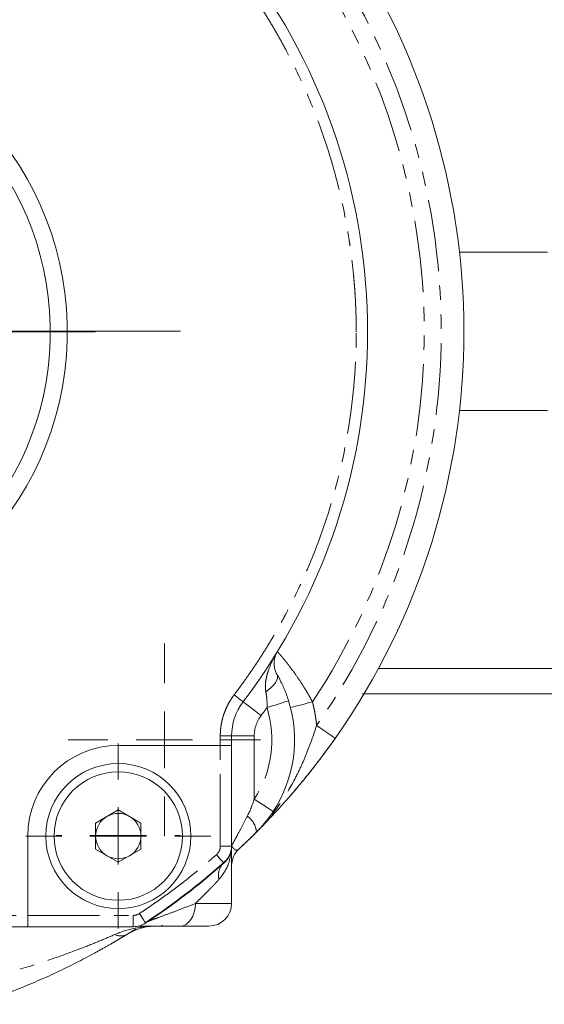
# Model space of a CAD drawing. Header units: millimetres. Extents: x 35 to 726, y 59 to 831.
# Tile 4 of 18: x 207 to 253, y 62 to 149. Entities that reach past the tile are written whole.
import ezdxf

# ---------------------------------------------------------------- set-up
doc = ezdxf.new("R2010")
doc.units = ezdxf.units.MM
doc.linetypes.add('PHANTOM', pattern=[12.7, 6.35, -1.27, 1.27, -1.27, 1.27, -1.27])

# ---------------------------------------------------------------- blocks, each defined once
blk = doc.blocks.new('SW_CENTERMARKSYMBOL_4')
at = {"color": 0, "linetype": 'Continuous', "lineweight": 0}
for p, q in [((0, 5), (0, 37.5)), ((0, 0), (0, 2.5)), ((-5, 0), (-37.5, 0)), ((0, 0), (-2.5, 0)), ((0, 0), (0, -2.5)), ((0, 0), (2.5, 0)), ((5, 0), (37.5, 0)), ((0, -5), (0, -37.5))]:
    blk.add_line(p, q, dxfattribs=at)
blk = doc.blocks.new('SW_CENTERMARKSYMBOL_6')
at = {"color": 0, "linetype": 'Continuous', "lineweight": 0}
for p, q in [((0, 5), (0, 30)), ((0, 0), (0, 2.5)), ((-5, 0), (-30, 0)), ((0, 0), (-2.5, 0)), ((0, 0), (0, -2.5)), ((0, 0), (2.5, 0)), ((5, 0), (30, 0)), ((0, -5), (0, -30))]:
    blk.add_line(p, q, dxfattribs=at)
blk = doc.blocks.new('SW_CENTERMARKSYMBOL_9')
at = {"color": 0, "linetype": 'Continuous', "lineweight": 0}
for p, q in [((0, 5), (0, 8.17)), ((0, 0), (0, 2.5)), ((-5, 0), (-8.17, 0)), ((0, 0), (-2.5, 0)), ((0, 0), (0, -2.5)), ((0, 0), (2.5, 0)), ((5, 0), (8.17, 0)), ((0, -5), (0, -8.17))]:
    blk.add_line(p, q, dxfattribs=at)
blk = doc.blocks.new('SW_CENTERMARKSYMBOL_13')
at = {"color": 0, "linetype": 'Continuous', "lineweight": 0}
for p, q in [((0, 5), (0, 5.5)), ((0, 0), (0, 2.5)), ((-5, 0), (-5.5, 0)), ((0, 0), (-2.5, 0)), ((0, 0), (0, -2.5)), ((0, 0), (2.5, 0)), ((5, 0), (5.5, 0)), ((0, -5), (0, -5.5))]:
    blk.add_line(p, q, dxfattribs=at)
blk = doc.blocks.new('SW_CENTERMARKSYMBOL_17')
at = {"color": 0, "linetype": 'Continuous', "lineweight": 0}
for p, q in [((0, 5), (0, 8.5)), ((0, 0), (0, 2.5)), ((-5, 0), (-8.5, 0)), ((0, 0), (-2.5, 0)), ((0, 0), (0, -2.5)), ((0, 0), (2.5, 0)), ((5, 0), (8.5, 0)), ((0, -5), (0, -8.5))]:
    blk.add_line(p, q, dxfattribs=at)

msp = doc.modelspace()

# ---------------------------------------------------------------- linework, layer by layer
at = {"color": 7, "linetype": 'Continuous', "lineweight": 15}
for p, q in [((253.115, 128.365), (245.349, 128.365)), ((253.115, 114.365), (245.349, 114.365)), ((306.742, 91.615), (238.207, 91.615)), ((225.242, 84.812), (225.242, 85.647)), ((224.242, 84.812), (215.242, 84.812)), ((225.242, 84.812), (224.242, 84.812)), ((225.242, 75.922), (225.242, 84.812)), ((215.242, 79.121), (213.242, 77.966)), ((217.242, 77.966), (215.242, 79.121)), ((213.242, 77.966), (213.242, 75.657)), ((217.242, 75.657), (217.242, 77.966)), ((207.242, 76.812), (207.242, 69.812)), ((213.242, 75.657), (215.242, 74.502)), ((215.242, 74.502), (217.242, 75.657)), ((225.242, 70.865), (225.242, 75.922)), ((207.242, 69.812), (207.242, 68.812)), ((159.242, 68.812), (207.242, 68.812)), ((207.242, 68.812), (216.559, 68.812)), ((219.065, 68.865), (219.142, 68.942))]:
    msp.add_line(p, q, dxfattribs=at)
at = {"color": 8, "linetype": 'PHANTOM', "lineweight": 0}
for p, q in [((224.242, 84.812), (224.242, 85.647)), ((224.242, 85.647), (225.242, 85.647)), ((225.242, 85.647), (227.242, 85.647)), ((227.242, 85.647), (227.242, 80.083)), ((224.242, 75.922), (224.242, 84.812)), ((224.242, 75.922), (225.242, 75.922)), ((225.242, 70.865), (222.041, 70.865)), ((159.242, 69.812), (207.242, 69.812)), ((207.242, 69.812), (216.559, 69.812)), ((216.559, 68.812), (216.559, 69.812))]:
    msp.add_line(p, q, dxfattribs=at)
at = {"color": 8, "linetype": 'PHANTOM', "lineweight": 0, "flags": 128}
for points in [[(229.261, 91.056), (229.307, 90.918), (229.3, 90.754), (229.239, 90.57), (229.129, 90.37), (228.97, 90.16), (228.769, 89.948), (228.53, 89.738), (228.262, 89.539)], [(225.462, 89.274), (225.618, 89.156), (225.767, 89.042), (225.905, 88.938), (226.025, 88.846), (226.125, 88.771), (226.198, 88.715), (226.244, 88.681), (226.259, 88.669)], [(226.259, 88.669), (226.289, 88.646), (226.38, 88.577), (226.527, 88.465), (226.725, 88.315), (226.967, 88.132), (227.242, 87.923), (227.541, 87.696), (227.852, 87.46)], [(230.275, 88.75), (230.239, 88.738), (230.13, 88.704), (229.954, 88.649), (229.717, 88.574), (229.428, 88.483), (229.098, 88.38), (228.74, 88.267), (228.367, 88.15)], [(232.381, 88.657), (232.003, 88.56), (231.64, 88.467), (231.305, 88.381), (231.011, 88.305), (230.77, 88.244), (230.591, 88.198), (230.481, 88.169), (230.444, 88.16)], [(234.38, 85.432), (234.348, 85.455), (234.255, 85.52), (234.104, 85.626), (233.901, 85.769), (233.653, 85.943), (233.37, 86.142), (233.063, 86.358), (232.744, 86.582)], [(228.913, 78.984), (228.881, 79.005), (228.786, 79.068), (228.631, 79.169), (228.423, 79.306), (228.17, 79.472), (227.881, 79.662), (227.568, 79.868), (227.242, 80.083)], [(223.903, 75.171), (224.032, 75.025), (224.156, 74.884), (224.27, 74.755), (224.371, 74.641), (224.453, 74.548), (224.514, 74.478), (224.551, 74.436), (224.564, 74.421)], [(222.041, 70.865), (222.015, 70.475), (221.94, 70.1), (221.817, 69.754), (221.652, 69.451), (221.451, 69.202), (221.222, 69.017), (220.973, 68.903), (220.715, 68.865)], [(217.109, 69.977), (217.217, 69.814), (217.32, 69.658), (217.415, 69.513), (217.499, 69.387), (217.567, 69.283), (217.618, 69.206), (217.649, 69.158), (217.66, 69.142)]]:
    msp.add_lwpolyline(points, dxfattribs=at)
at = {"color": 7, "linetype": 'Continuous', "lineweight": 15, "flags": 128}
for points in [[(225.878, 75.665), (227.016, 76.755), (228.121, 77.866)], [(214.597, 67.299), (215.848, 68.044), (216.746, 68.604)]]:
    msp.add_lwpolyline(points, dxfattribs=at)
at = {"color": 7, "linetype": 'Continuous', "lineweight": 15}
for radius in [6.4, 5.67]:
    msp.add_circle((215.242, 76.812), radius, dxfattribs=at)
for centre, radius, start, end in [((183.242, 121.365), 62.5, 324.90592, 35.09408), ((183.242, 121.312), 54, 322.80761, 37.19239), ((183.242, 121.312), 27.5, 269.43018, 176.73169), ((183.242, 121.312), 26, 189.13144, 173.38233), ((230.242, 85.647), 5, 142.80761, 180), ((219.304, 85.303), 11.5, 326.67128, 17.44298), ((183.242, 121.365), 62.5, 317.91003, 324.90592), ((215.242, 76.812), 8, 90, 180), ((215.242, 76.812), 2, 120, 180), ((215.242, 76.812), 2, 60, 120), ((215.242, 76.812), 2, 0, 60), ((215.242, 76.812), 2, 180, 240), ((215.242, 76.812), 2, 300, 0), ((223.242, 75.975), 2, 311.38817, 0), ((223.242, 75.922), 2, 311.38817, 0), ((227.242, 74.203), 2, 133.01349, 180), ((215.242, 76.812), 2, 240, 300), ((183.242, 121.365), 62.5, 303.41427, 311.38817), ((183.242, 121.312), 62.5, 303.41427, 311.38817), ((223.242, 70.865), 2, 270, 0), ((216.559, 70.812), 2, 270, 303.41427)]:
    msp.add_arc(centre, radius, start, end, dxfattribs=at)
at = {"color": 8, "linetype": 'PHANTOM', "lineweight": 0}
for centre, radius, start, end in [((225.448, 76.976), 1.997, 5.58856, 53.66095), ((225.732, 73.334), 1.649, 146.98387, 192.59291), ((215.455, 69.11), 1.116, 242.01625, 297.98375)]:
    msp.add_arc(centre, radius, start, end, dxfattribs=at)
for points, knots in [([(232.744, 156.148), (239.901, 145.961), (243.742, 133.814), (243.742, 108.916), (239.901, 96.769), (232.744, 86.582)], [0, 0, 0, 0, 0.5, 0.5, 1, 1, 1, 1]), ([(232.381, 88.657), (238.815, 98.338), (242.245, 109.705), (242.238, 132.954), (238.801, 144.319), (232.361, 153.997)], [0, 0, 0, 0, 0.5, 0.5, 1, 1, 1, 1]), ([(236.242, 121.312), (236.241, 121.549), (236.239, 122.025), (236.224, 122.737), (236.201, 123.449), (236.167, 124.16), (236.124, 124.87), (236.072, 125.579), (236.01, 126.288), (235.938, 126.996), (235.857, 127.703), (235.766, 128.409), (235.666, 129.114), (235.371, 131.009), (234.744, 134.073), (233.53, 138.232), (231.983, 142.279), (230.528, 145.312), (229.378, 147.41), (228.66, 148.64), (227.911, 149.85), (227.128, 151.038), (226.315, 152.208), (225.747, 152.969), (225.462, 153.35)], [0, 0, 0, 0, 0.020734, 0.041448, 0.062148, 0.082836, 0.103516, 0.124193, 0.144869, 0.165549, 0.186236, 0.206934, 0.227647, 0.248378, 0.374183, 0.500003, 0.625807, 0.751627, 0.793066, 0.834448, 0.875802, 0.917159, 0.958548, 1, 1, 1, 1]), ([(225.462, 89.274), (225.605, 89.463), (225.891, 89.843), (226.31, 90.42), (226.721, 91.001), (227.124, 91.588), (227.519, 92.179), (227.906, 92.776), (228.285, 93.378), (228.656, 93.985), (229.019, 94.597), (229.374, 95.215), (229.72, 95.837), (230.631, 97.525), (231.983, 100.345), (233.53, 104.391), (234.744, 108.55), (235.418, 111.847), (235.771, 114.213), (235.943, 115.627), (236.077, 117.043), (236.171, 118.463), (236.231, 119.886), (236.238, 120.836), (236.242, 121.312)], [0, 0, 0, 0, 0.020734, 0.041448, 0.062148, 0.082836, 0.103516, 0.124193, 0.144869, 0.165549, 0.186236, 0.206934, 0.227647, 0.248378, 0.374183, 0.500003, 0.625807, 0.751627, 0.793066, 0.834448, 0.875802, 0.917159, 0.958548, 1, 1, 1, 1]), ([(229.288, 93.102), (229.11, 92.813), (228.95, 92.517), (228.667, 91.912), (228.543, 91.603), (228.398, 91.144), (228.356, 90.992), (228.287, 90.688), (228.26, 90.535), (228.207, 90.086), (228.208, 89.802), (228.262, 89.539)], [0, 0, 0, 0, 0.25, 0.25, 0.5, 0.5, 0.625, 0.625, 0.75, 0.75, 1, 1, 1, 1]), ([(232.381, 88.657), (232.343, 88.728), (232.266, 88.871), (232.15, 89.08), (232.034, 89.284), (231.918, 89.483), (231.802, 89.676), (231.688, 89.863), (231.575, 90.045), (231.463, 90.22), (231.21, 90.61), (230.818, 91.179), (230.418, 91.716), (230.147, 92.065), (229.978, 92.278), (229.823, 92.468), (229.686, 92.635), (229.566, 92.778), (229.466, 92.895), (229.387, 92.987), (229.33, 93.053), (229.294, 93.094), (229.29, 93.099), (229.288, 93.102)], [0, 0, 0, 0, 0.029716, 0.058938, 0.087671, 0.115922, 0.143694, 0.170994, 0.197826, 0.224195, 0.250108, 0.377107, 0.500026, 0.550414, 0.600612, 0.650661, 0.700601, 0.75047, 0.800304, 0.850139, 0.900011, 0.949953, 1, 1, 1, 1]), ([(228.262, 89.539), (228.304, 89.339), (228.334, 89.122), (228.371, 88.657), (228.377, 88.407), (228.367, 88.15)], [0, 0, 0, 0, 0.5, 0.5, 1, 1, 1, 1]), ([(224.242, 85.647), (224.243, 85.728), (224.245, 85.891), (224.26, 86.134), (224.284, 86.376), (224.319, 86.616), (224.363, 86.855), (224.417, 87.092), (224.48, 87.327), (224.578, 87.638), (224.723, 88.018), (224.933, 88.456), (225.176, 88.878), (225.367, 89.141), (225.462, 89.274)], [0, 0, 0, 0, 0.0628827, 0.1254515, 0.1878088, 0.2500579, 0.312303, 0.3746479, 0.4371961, 0.5000502, 0.6253763, 0.749923, 0.874521, 1, 1, 1, 1]), ([(232.744, 86.582), (232.732, 86.699), (232.708, 86.932), (232.66, 87.28), (232.604, 87.627), (232.539, 87.972), (232.466, 88.316), (232.409, 88.543), (232.381, 88.657)], [0, 0, 0, 0, 0.166855, 0.333484, 0.5, 0.666516, 0.833145, 1, 1, 1, 1]), ([(232.744, 86.582), (232.504, 85.833), (232.237, 85.062), (231.763, 83.865), (231.593, 83.458), (231.225, 82.644), (231.027, 82.236), (230.388, 81.012), (229.896, 80.195), (228.768, 78.622), (228.132, 77.867), (227.436, 77.171)], [0, 0, 0, 0, 0.25, 0.25, 0.375, 0.375, 0.5, 0.5, 0.75, 0.75, 1, 1, 1, 1]), ([(226.632, 78.585), (226.464, 78.249), (226.3, 77.929), (225.985, 77.327), (225.832, 77.042), (225.633, 76.676), (225.57, 76.562), (225.459, 76.36), (225.41, 76.273), (225.328, 76.128), (225.296, 76.071), (225.253, 75.995), (225.242, 75.975), (225.242, 75.975)], [0, 0, 0, 0, 0.25, 0.25, 0.5, 0.5, 0.625, 0.625, 0.75, 0.75, 0.875, 0.875, 1, 1, 1, 1]), ([(223.903, 75.171), (223.929, 75.196), (223.981, 75.245), (224.048, 75.327), (224.106, 75.415), (224.171, 75.54), (224.229, 75.709), (224.238, 75.85), (224.242, 75.922)], [0, 0, 0, 0, 0.126276, 0.250834, 0.37505, 0.500309, 0.747998, 1, 1, 1, 1]), ([(225.242, 75.975), (225.242, 75.974), (225.243, 75.973), (225.249, 75.962), (225.26, 75.944), (225.277, 75.915), (225.305, 75.87), (225.352, 75.8), (225.423, 75.707), (225.504, 75.633), (225.598, 75.578), (225.692, 75.563), (225.791, 75.594), (225.851, 75.643), (225.878, 75.665)], [0, 0, 0, 0, 0.029305, 0.059546, 0.091467, 0.125809, 0.182189, 0.251214, 0.357314, 0.501631, 0.589233, 0.751235, 0.887771, 1, 1, 1, 1]), ([(217.109, 69.977), (217.325, 70.121), (217.758, 70.408), (218.399, 70.85), (219.035, 71.298), (219.664, 71.755), (220.288, 72.219), (220.906, 72.692), (221.517, 73.172), (222.123, 73.66), (222.723, 74.155), (223.317, 74.659), (223.708, 75), (223.903, 75.171)], [0, 0, 0, 0, 0.091018, 0.181971, 0.272873, 0.363738, 0.454582, 0.545418, 0.636262, 0.727127, 0.818029, 0.908982, 1, 1, 1, 1]), ([(225.168, 75.544), (225.132, 75.149), (225.046, 74.214), (224.46, 73.428), (224.122, 72.974)], [0, 0, 0, 0, 0.4230746, 1, 1, 1, 1]), ([(224.122, 72.974), (224.078, 72.927), (223.988, 72.831), (223.845, 72.68), (223.691, 72.519), (223.528, 72.349), (223.355, 72.17), (223.126, 71.937), (222.831, 71.639), (222.455, 71.266), (222.182, 71.001), (222.041, 70.865)], [0, 0, 0, 0, 0.078065, 0.158279, 0.240666, 0.325252, 0.412057, 0.501102, 0.656908, 0.823186, 1, 1, 1, 1]), ([(222.041, 70.865), (221.657, 70.713), (221.269, 70.561), (220.498, 70.264), (220.114, 70.118), (219.372, 69.841), (219.015, 69.709), (218.531, 69.532), (218.378, 69.476), (218.101, 69.375), (217.978, 69.329), (217.88, 69.291)], [0, 0, 0, 0, 0.25, 0.25, 0.5, 0.5, 0.75, 0.75, 0.875, 0.875, 1, 1, 1, 1]), ([(218.597, 68.865), (217.954, 68.865), (217.311, 68.801), (216.073, 68.551), (215.479, 68.365), (214.931, 68.124)], [0, 0, 0, 0, 0.5, 0.5, 1, 1, 1, 1]), ([(214.931, 68.124), (214.523, 67.945), (214.08, 67.755), (213.143, 67.367), (212.648, 67.168), (211.11, 66.571), (210.042, 66.184), (207.842, 65.446), (206.706, 65.095), (204.404, 64.442), (203.238, 64.141), (202.057, 63.865)], [0, 0, 0, 0, 0.125, 0.125, 0.25, 0.25, 0.5, 0.5, 0.75, 0.75, 1, 1, 1, 1])]:
    msp.add_open_spline(points, degree=3, knots=knots, dxfattribs=at)
at = {"color": 7, "linetype": 'Continuous', "lineweight": 15}
for points, knots in [([(229.261, 91.056), (229.153, 91.244), (229.084, 91.43), (229.021, 91.71), (229.007, 91.803), (228.992, 91.983), (228.991, 92.071), (229.004, 92.331), (229.035, 92.499), (229.135, 92.814), (229.202, 92.963), (229.288, 93.102)], [0, 0, 0, 0, 0.25, 0.25, 0.375, 0.375, 0.5, 0.5, 0.75, 0.75, 1, 1, 1, 1]), ([(229.261, 91.056), (229.299, 90.991), (229.375, 90.858), (229.485, 90.652), (229.595, 90.439), (229.701, 90.219), (229.806, 89.992), (229.907, 89.757), (230.006, 89.516), (230.1, 89.267), (230.191, 89.011), (230.247, 88.838), (230.275, 88.75)], [0, 0, 0, 0, 0.094095, 0.189129, 0.285252, 0.382608, 0.481336, 0.581568, 0.683433, 0.78705, 0.892536, 1, 1, 1, 1]), ([(236.755, 89.365), (238.561, 89.365), (243.519, 89.365), (251.077, 89.365), (259.383, 89.365), (267.003, 89.365), (273.911, 89.365), (280.035, 89.365), (284.262, 89.365), (287.034, 89.365), (288.69, 89.365), (290.178, 89.365), (291.539, 89.365), (292.91, 89.365), (294.33, 89.365), (295.753, 89.366), (296.95, 89.37), (297.738, 89.378), (297.781, 89.389), (297.8, 89.394)], [0, 0, 0, 0, 0.049528, 0.13594, 0.222047, 0.308207, 0.394026, 0.479851, 0.56533, 0.598658, 0.631071, 0.662586, 0.693221, 0.725097, 0.766685, 0.817865, 0.877243, 0.943241, 1, 1, 1, 1]), ([(234.38, 85.432), (234.321, 85.349), (234.203, 85.181), (234.023, 84.93), (233.84, 84.676), (233.654, 84.42), (233.464, 84.163), (233.271, 83.903), (233.074, 83.642), (232.874, 83.38), (232.462, 82.843), (231.814, 82.025), (230.962, 80.996), (230.084, 79.981), (229.215, 79.017), (228.494, 78.252), (227.907, 77.644), (227.609, 77.345), (227.436, 77.171)], [0, 0, 0, 0, 0.0262343, 0.0527899, 0.0796888, 0.1069521, 0.1346003, 0.1626527, 0.191128, 0.2200443, 0.2494183, 0.36982, 0.4994523, 0.6173902, 0.7495907, 0.8747832, 0.9269475, 1, 1, 1, 1]), ([(228.913, 78.984), (228.855, 78.898), (228.742, 78.728), (228.566, 78.484), (228.393, 78.255), (228.192, 78.002), (227.962, 77.73), (227.701, 77.441), (227.524, 77.26), (227.436, 77.171)], [0, 0, 0, 0, 0.132581, 0.260071, 0.382513, 0.499952, 0.671779, 0.838388, 1, 1, 1, 1]), ([(227.436, 77.171), (227.381, 77.116), (227.271, 77.006), (227.107, 76.844), (226.947, 76.687), (226.79, 76.534), (226.596, 76.346), (226.37, 76.13), (226.116, 75.889), (225.956, 75.739), (225.878, 75.665)], [0, 0, 0, 0, 0.102278, 0.203243, 0.303001, 0.401663, 0.499341, 0.670444, 0.837077, 1, 1, 1, 1]), ([(215.978, 68.124), (216.37, 68.365), (216.794, 68.551), (217.678, 68.801), (218.138, 68.865), (218.597, 68.865)], [0, 0, 0, 0, 0.5, 0.5, 1, 1, 1, 1]), ([(216.971, 68.865), (217.008, 68.865), (217.282, 68.865), (218.546, 68.865), (219.846, 68.865), (220.715, 68.865)], [0, 0, 0, 0, 0.049488, 0.365365, 1, 1, 1, 1]), ([(215.978, 68.124), (215.915, 68.085), (215.787, 68.007), (215.586, 67.885), (215.377, 67.759), (215.159, 67.629), (214.931, 67.494), (214.694, 67.355), (214.447, 67.212), (214.191, 67.066), (213.926, 66.915), (213.651, 66.761), (213.367, 66.604), (212.674, 66.225), (211.492, 65.603), (209.83, 64.792), (208.075, 64), (206.529, 63.358), (205.138, 62.822), (203.937, 62.385), (203.106, 62.107), (202.679, 61.964)], [0, 0, 0, 0, 0.018686, 0.037707, 0.057082, 0.076834, 0.096981, 0.117541, 0.13853, 0.159966, 0.181863, 0.204235, 0.227095, 0.250456, 0.369385, 0.499815, 0.619738, 0.749758, 0.828476, 0.911877, 1, 1, 1, 1])]:
    msp.add_open_spline(points, degree=3, knots=knots, dxfattribs=at)
at = {"color": 8, "linetype": 'PHANTOM', "lineweight": 0}
for points in [[(228.367, 88.15), (229.223, 85.429), (228.809, 82.466), (227.242, 80.083)], [(227.852, 87.46), (228.029, 87.694), (228.194, 87.914), (228.367, 88.15)], [(227.242, 85.647), (227.242, 86.301), (227.456, 86.938), (227.852, 87.46)], [(227.242, 80.083), (227.062, 79.537), (226.858, 79.037), (226.632, 78.585)], [(217.109, 69.977), (216.946, 69.869), (216.754, 69.812), (216.559, 69.812)]]:
    msp.add_open_spline(points, degree=3, dxfattribs=at)
at = {"color": 7, "linetype": 'Continuous', "lineweight": 15}
msp.add_open_spline([(220.715, 68.865), (222.322, 68.865), (223.242, 68.865), (223.242, 68.865)], degree=3, dxfattribs=at)

# ---------------------------------------------------------------- block references
at = {"color": 7, "linetype": 'Continuous', "lineweight": 0}
for name, p in [('SW_CENTERMARKSYMBOL_4', (183.242, 121.365)), ('SW_CENTERMARKSYMBOL_6', (183.242, 121.312)), ('SW_CENTERMARKSYMBOL_17', (219.304, 85.303)), ('SW_CENTERMARKSYMBOL_9', (215.242, 76.812)), ('SW_CENTERMARKSYMBOL_13', (215.242, 76.865))]:
    msp.add_blockref(name, p, dxfattribs=at)

doc.saveas('drawing.dxf')
